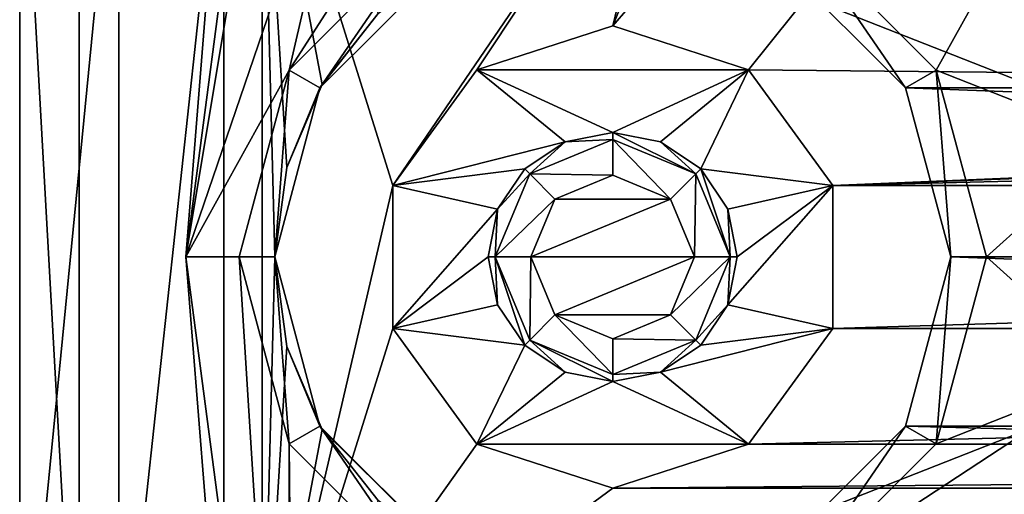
# Model space of a CAD drawing. Header units: millimetres. Extents: x -275 to 275, y -2132 to 836.
# Tile 17 of 83: x -44 to -30, y -1819 to -1812. Entities that reach past the tile are written whole.
import ezdxf

# ---------------------------------------------------------------- set-up
doc = ezdxf.new("R2010")
doc.units = ezdxf.units.MM
doc.header["$LTSCALE"] = 13.670324
for name, color, linetype in [('181', 7, 'CONTINUOUS'), ('183', 7, 'CONTINUOUS'), ('199', 7, 'CONTINUOUS'), ('201', 7, 'CONTINUOUS'), ('210', 7, 'CONTINUOUS'), ('211', 7, 'CONTINUOUS'), ('293', 7, 'CONTINUOUS'), ('294', 7, 'CONTINUOUS'), ('295', 7, 'CONTINUOUS'), ('296', 7, 'CONTINUOUS'), ('297', 7, 'CONTINUOUS'), ('298', 7, 'CONTINUOUS'), ('299', 7, 'CONTINUOUS'), ('300', 7, 'CONTINUOUS'), ('36', 7, 'CONTINUOUS'), ('44', 7, 'CONTINUOUS'), ('45', 7, 'CONTINUOUS'), ('48', 7, 'CONTINUOUS'), ('56', 7, 'CONTINUOUS'), ('85', 7, 'CONTINUOUS'), ('86', 7, 'CONTINUOUS'), ('87', 7, 'CONTINUOUS'), ('88', 7, 'CONTINUOUS'), ('89', 7, 'CONTINUOUS'), ('90', 7, 'CONTINUOUS')]:
    doc.layers.add(name, color=color, linetype=linetype)

msp = doc.modelspace()

# ---------------------------------------------------------------- linework, layer by layer
at = {"layer": '181', "linetype": 'CONTINUOUS'}
for points in [[(-40.563, -1804.608, 64.068), (-42, -1815.5, 64.068), (-40.485, -1806.411, 64.068), (-40.563, -1804.608, 64.068)], [(-40.485, -1806.411, 64.068), (-42, -1815.5, 64.068), (-39.387, -1807.843, 64.068), (-40.485, -1806.411, 64.068)], [(-39.387, -1807.843, 64.068), (-42, -1815.5, 64.068), (-40.547, -1812.875, 64.068), (-39.387, -1807.843, 64.068)], [(-37.666, -1808.386, 64.068), (-39.387, -1807.843, 64.068), (-40.547, -1812.875, 64.068), (-37.666, -1808.386, 64.068)], [(-38.625, -1810.953, 64.068), (-37.666, -1808.386, 64.068), (-40.547, -1812.875, 64.068), (-38.625, -1810.953, 64.068)], [(-31.453, -1812.875, 64.068), (-30.371, -1810.931, 64.068), (-33.375, -1810.953, 64.068), (-31.453, -1812.875, 64.068)], [(-28.936, -1813.866, 64.068), (-30.371, -1810.931, 64.068), (-31.453, -1812.875, 64.068), (-28.936, -1813.866, 64.068)], [(-40.547, -1812.875, 64.068), (-42, -1815.5, 64.068), (-41.25, -1815.5, 64.068), (-40.547, -1812.875, 64.068)], [(-30.75, -1815.5, 64.068), (-28.936, -1813.866, 64.068), (-31.453, -1812.875, 64.068), (-30.75, -1815.5, 64.068)], [(-28.936, -1817.133, 64.068), (-28.936, -1813.866, 64.068), (-30.75, -1815.5, 64.068), (-28.936, -1817.133, 64.068)], [(-42, -1815.5, 64.068), (-40.563, -1826.392, 64.068), (-41.25, -1815.5, 64.068), (-42, -1815.5, 64.068)], [(-41.25, -1815.5, 64.068), (-40.563, -1826.392, 64.068), (-40.547, -1818.125, 64.068), (-41.25, -1815.5, 64.068)], [(-31.453, -1818.125, 64.068), (-28.936, -1817.133, 64.068), (-30.75, -1815.5, 64.068), (-31.453, -1818.125, 64.068)], [(-30.371, -1820.069, 64.068), (-28.936, -1817.133, 64.068), (-33.375, -1820.047, 64.068), (-30.371, -1820.069, 64.068)], [(-33.375, -1820.047, 64.068), (-28.936, -1817.133, 64.068), (-31.453, -1818.125, 64.068), (-33.375, -1820.047, 64.068)], [(-40.563, -1826.392, 64.068), (-40.485, -1824.589, 64.068), (-40.547, -1818.125, 64.068), (-40.563, -1826.392, 64.068)], [(-40.547, -1818.125, 64.068), (-40.485, -1824.589, 64.068), (-38.625, -1820.047, 64.068), (-40.547, -1818.125, 64.068)]]:
    msp.add_3dface(points, dxfattribs=at)
at = {"layer": '183', "linetype": 'CONTINUOUS'}
for points in [[(-42, -1815.5, 64.068), (-40.563, -1804.608, 64.068), (-41.464, -1808.811, 71.068), (-42, -1815.5, 64.068)], [(-41.464, -1822.189, 71.068), (-42, -1815.5, 64.068), (-41.464, -1808.811, 71.068), (-41.464, -1822.189, 71.068)], [(-40.563, -1826.392, 64.068), (-42, -1815.5, 64.068), (-41.464, -1822.189, 71.068), (-40.563, -1826.392, 64.068)]]:
    msp.add_3dface(points, dxfattribs=at)
at = {"layer": '199', "linetype": 'CONTINUOUS'}
for points in [[(-44.333, -1822.771, 69.642), (-42.941, -1808.551, 71.068), (-44.333, -1808.229, 69.642), (-44.333, -1822.771, 69.642)], [(-42.941, -1822.449, 71.068), (-42.941, -1808.551, 71.068), (-44.333, -1822.771, 69.642), (-42.941, -1822.449, 71.068)]]:
    msp.add_3dface(points, dxfattribs=at)
at = {"layer": '201', "linetype": 'CONTINUOUS'}
for points in [[(-41.464, -1808.811, 71.068), (-42.941, -1808.551, 71.068), (-42.941, -1822.449, 71.068), (-41.464, -1808.811, 71.068)], [(-41.464, -1822.189, 71.068), (-41.464, -1808.811, 71.068), (-42.941, -1822.449, 71.068), (-41.464, -1822.189, 71.068)]]:
    msp.add_3dface(points, dxfattribs=at)
at = {"layer": '210', "linetype": 'CONTINUOUS'}
for points in [[(-43.498, -1823.17, 55.209), (-44.333, -1808.229, 69.642), (-43.498, -1807.83, 55.209), (-43.498, -1823.17, 55.209)], [(-44.333, -1822.771, 69.642), (-44.333, -1808.229, 69.642), (-43.498, -1823.17, 55.209), (-44.333, -1822.771, 69.642)]]:
    msp.add_3dface(points, dxfattribs=at)
at = {"layer": '211', "linetype": 'CONTINUOUS'}
for points in [[(-43.498, -1823.17, 55.209), (-43.498, -1807.83, 55.209), (-24, -1815.5, 50.368), (-43.498, -1823.17, 55.209)], [(-24, -1815.5, 50.368), (-43.498, -1807.83, 55.209), (-23.539, -1810.818, 50.368), (-24, -1815.5, 50.368)], [(-23.539, -1820.182, 50.368), (-43.498, -1823.17, 55.209), (-24, -1815.5, 50.368), (-23.539, -1820.182, 50.368)]]:
    msp.add_3dface(points, dxfattribs=at)
at = {"layer": '293', "linetype": 'CONTINUOUS'}
for points in [[(-38.625, -1810.953, 64.068), (-40.547, -1812.875, 64.068), (-38.625, -1810.953, 60.568), (-38.625, -1810.953, 64.068)], [(-38.625, -1810.953, 60.568), (-40.547, -1812.875, 64.068), (-40.547, -1812.875, 60.568), (-38.625, -1810.953, 60.568)], [(-40.547, -1812.875, 64.068), (-41.25, -1815.5, 64.068), (-40.547, -1812.875, 60.568), (-40.547, -1812.875, 64.068)], [(-40.547, -1812.875, 60.568), (-41.25, -1815.5, 64.068), (-41.25, -1815.5, 60.568), (-40.547, -1812.875, 60.568)], [(-41.25, -1815.5, 64.068), (-40.547, -1818.125, 64.068), (-41.25, -1815.5, 60.568), (-41.25, -1815.5, 64.068)], [(-41.25, -1815.5, 60.568), (-40.547, -1818.125, 64.068), (-40.547, -1818.125, 60.568), (-41.25, -1815.5, 60.568)], [(-40.547, -1818.125, 64.068), (-38.625, -1820.047, 64.068), (-40.547, -1818.125, 60.568), (-40.547, -1818.125, 64.068)], [(-40.547, -1818.125, 60.568), (-38.625, -1820.047, 64.068), (-38.625, -1820.047, 60.568), (-40.547, -1818.125, 60.568)]]:
    msp.add_3dface(points, dxfattribs=at)
at = {"layer": '294', "linetype": 'CONTINUOUS'}
for points in [[(-40.114, -1813.125, 60.568), (-38.625, -1810.953, 60.568), (-40.547, -1812.875, 60.568), (-40.114, -1813.125, 60.568)], [(-40.114, -1813.125, 60.568), (-38.375, -1811.386, 60.568), (-38.625, -1810.953, 60.568), (-40.114, -1813.125, 60.568)], [(-33.625, -1811.386, 60.568), (-31.886, -1813.125, 60.568), (-33.375, -1810.953, 60.568), (-33.625, -1811.386, 60.568)], [(-33.375, -1810.953, 60.568), (-31.886, -1813.125, 60.568), (-31.453, -1812.875, 60.568), (-33.375, -1810.953, 60.568)], [(-40.75, -1815.5, 60.568), (-40.547, -1812.875, 60.568), (-41.25, -1815.5, 60.568), (-40.75, -1815.5, 60.568)], [(-40.75, -1815.5, 60.568), (-40.114, -1813.125, 60.568), (-40.547, -1812.875, 60.568), (-40.75, -1815.5, 60.568)], [(-31.886, -1813.125, 60.568), (-31.25, -1815.5, 60.568), (-31.453, -1812.875, 60.568), (-31.886, -1813.125, 60.568)], [(-31.453, -1812.875, 60.568), (-31.25, -1815.5, 60.568), (-30.75, -1815.5, 60.568), (-31.453, -1812.875, 60.568)], [(-36, -1813.75, 60.568), (-36.67, -1813.883, 60.568), (-36, -1813.85, 60.568), (-36, -1813.75, 60.568)], [(-35.33, -1813.883, 60.568), (-36, -1813.75, 60.568), (-34.833, -1814.333, 60.568), (-35.33, -1813.883, 60.568)], [(-34.833, -1814.333, 60.568), (-36, -1813.75, 60.568), (-36, -1813.85, 60.568), (-34.833, -1814.333, 60.568)], [(-36.67, -1813.883, 60.568), (-37.237, -1814.263, 60.568), (-37.167, -1814.333, 60.568), (-36.67, -1813.883, 60.568)], [(-36, -1813.85, 60.568), (-36.67, -1813.883, 60.568), (-37.167, -1814.333, 60.568), (-36, -1813.85, 60.568)], [(-34.763, -1814.263, 60.568), (-35.33, -1813.883, 60.568), (-34.833, -1814.333, 60.568), (-34.763, -1814.263, 60.568)], [(-37.167, -1814.333, 60.568), (-37.617, -1814.83, 60.568), (-37.65, -1815.5, 60.568), (-37.167, -1814.333, 60.568)], [(-37.237, -1814.263, 60.568), (-37.617, -1814.83, 60.568), (-37.167, -1814.333, 60.568), (-37.237, -1814.263, 60.568)], [(-34.35, -1815.5, 60.568), (-34.763, -1814.263, 60.568), (-34.833, -1814.333, 60.568), (-34.35, -1815.5, 60.568)], [(-34.383, -1814.83, 60.568), (-34.763, -1814.263, 60.568), (-34.35, -1815.5, 60.568), (-34.383, -1814.83, 60.568)], [(-37.617, -1814.83, 60.568), (-37.75, -1815.5, 60.568), (-37.65, -1815.5, 60.568), (-37.617, -1814.83, 60.568)], [(-34.25, -1815.5, 60.568), (-34.383, -1814.83, 60.568), (-34.35, -1815.5, 60.568), (-34.25, -1815.5, 60.568)], [(-40.75, -1815.5, 60.568), (-41.25, -1815.5, 60.568), (-40.547, -1818.125, 60.568), (-40.75, -1815.5, 60.568)], [(-40.114, -1817.875, 60.568), (-40.75, -1815.5, 60.568), (-40.547, -1818.125, 60.568), (-40.114, -1817.875, 60.568)], [(-37.75, -1815.5, 60.568), (-37.617, -1816.17, 60.568), (-37.65, -1815.5, 60.568), (-37.75, -1815.5, 60.568)], [(-37.617, -1816.17, 60.568), (-37.237, -1816.737, 60.568), (-37.65, -1815.5, 60.568), (-37.617, -1816.17, 60.568)], [(-37.65, -1815.5, 60.568), (-37.237, -1816.737, 60.568), (-37.167, -1816.667, 60.568), (-37.65, -1815.5, 60.568)], [(-34.833, -1816.667, 60.568), (-34.383, -1816.17, 60.568), (-34.35, -1815.5, 60.568), (-34.833, -1816.667, 60.568)], [(-34.383, -1816.17, 60.568), (-34.25, -1815.5, 60.568), (-34.35, -1815.5, 60.568), (-34.383, -1816.17, 60.568)], [(-31.25, -1815.5, 60.568), (-31.886, -1817.875, 60.568), (-31.453, -1818.125, 60.568), (-31.25, -1815.5, 60.568)], [(-30.75, -1815.5, 60.568), (-31.25, -1815.5, 60.568), (-31.453, -1818.125, 60.568), (-30.75, -1815.5, 60.568)], [(-34.763, -1816.737, 60.568), (-34.383, -1816.17, 60.568), (-34.833, -1816.667, 60.568), (-34.763, -1816.737, 60.568)], [(-37.237, -1816.737, 60.568), (-36.67, -1817.117, 60.568), (-37.167, -1816.667, 60.568), (-37.237, -1816.737, 60.568)], [(-36.67, -1817.117, 60.568), (-36, -1817.25, 60.568), (-37.167, -1816.667, 60.568), (-36.67, -1817.117, 60.568)], [(-36, -1817.25, 60.568), (-36, -1817.15, 60.568), (-37.167, -1816.667, 60.568), (-36, -1817.25, 60.568)], [(-36, -1817.15, 60.568), (-35.33, -1817.117, 60.568), (-34.833, -1816.667, 60.568), (-36, -1817.15, 60.568)], [(-35.33, -1817.117, 60.568), (-34.763, -1816.737, 60.568), (-34.833, -1816.667, 60.568), (-35.33, -1817.117, 60.568)], [(-36, -1817.25, 60.568), (-35.33, -1817.117, 60.568), (-36, -1817.15, 60.568), (-36, -1817.25, 60.568)], [(-40.114, -1817.875, 60.568), (-40.547, -1818.125, 60.568), (-38.625, -1820.047, 60.568), (-40.114, -1817.875, 60.568)], [(-38.375, -1819.614, 60.568), (-40.114, -1817.875, 60.568), (-38.625, -1820.047, 60.568), (-38.375, -1819.614, 60.568)], [(-31.886, -1817.875, 60.568), (-33.625, -1819.614, 60.568), (-33.375, -1820.047, 60.568), (-31.886, -1817.875, 60.568)], [(-31.453, -1818.125, 60.568), (-31.886, -1817.875, 60.568), (-33.375, -1820.047, 60.568), (-31.453, -1818.125, 60.568)]]:
    msp.add_3dface(points, dxfattribs=at)
at = {"layer": '295', "linetype": 'CONTINUOUS'}
for points in [[(-31.453, -1812.875, 64.068), (-33.375, -1810.953, 64.068), (-31.453, -1812.875, 60.568), (-31.453, -1812.875, 64.068)], [(-33.375, -1810.953, 64.068), (-33.375, -1810.953, 60.568), (-31.453, -1812.875, 60.568), (-33.375, -1810.953, 64.068)], [(-30.75, -1815.5, 64.068), (-31.453, -1812.875, 64.068), (-30.75, -1815.5, 60.568), (-30.75, -1815.5, 64.068)], [(-31.453, -1812.875, 64.068), (-31.453, -1812.875, 60.568), (-30.75, -1815.5, 60.568), (-31.453, -1812.875, 64.068)], [(-31.453, -1818.125, 64.068), (-30.75, -1815.5, 64.068), (-31.453, -1818.125, 60.568), (-31.453, -1818.125, 64.068)], [(-30.75, -1815.5, 64.068), (-30.75, -1815.5, 60.568), (-31.453, -1818.125, 60.568), (-30.75, -1815.5, 64.068)], [(-33.375, -1820.047, 64.068), (-31.453, -1818.125, 64.068), (-33.375, -1820.047, 60.568), (-33.375, -1820.047, 64.068)], [(-31.453, -1818.125, 64.068), (-31.453, -1818.125, 60.568), (-33.375, -1820.047, 60.568), (-31.453, -1818.125, 64.068)]]:
    msp.add_3dface(points, dxfattribs=at)
at = {"layer": '296', "linetype": 'CONTINUOUS'}
for points in [[(-34.833, -1814.333, 60.568), (-36, -1813.85, 60.568), (-35.187, -1814.687, 60.068), (-34.833, -1814.333, 60.568)], [(-35.187, -1814.687, 60.068), (-36, -1813.85, 60.568), (-36, -1814.35, 60.068), (-35.187, -1814.687, 60.068)], [(-34.85, -1815.5, 60.068), (-34.833, -1814.333, 60.568), (-35.187, -1814.687, 60.068), (-34.85, -1815.5, 60.068)], [(-34.35, -1815.5, 60.568), (-34.833, -1814.333, 60.568), (-34.85, -1815.5, 60.068), (-34.35, -1815.5, 60.568)], [(-34.833, -1816.667, 60.568), (-34.35, -1815.5, 60.568), (-35.187, -1816.313, 60.068), (-34.833, -1816.667, 60.568)], [(-35.187, -1816.313, 60.068), (-34.35, -1815.5, 60.568), (-34.85, -1815.5, 60.068), (-35.187, -1816.313, 60.068)], [(-36, -1816.65, 60.068), (-34.833, -1816.667, 60.568), (-35.187, -1816.313, 60.068), (-36, -1816.65, 60.068)], [(-36, -1817.15, 60.568), (-34.833, -1816.667, 60.568), (-36, -1816.65, 60.068), (-36, -1817.15, 60.568)]]:
    msp.add_3dface(points, dxfattribs=at)
at = {"layer": '297', "linetype": 'CONTINUOUS'}
for points in [[(-36, -1813.85, 60.568), (-37.167, -1814.333, 60.568), (-36, -1814.35, 60.068), (-36, -1813.85, 60.568)], [(-37.167, -1814.333, 60.568), (-37.65, -1815.5, 60.568), (-36.813, -1814.687, 60.068), (-37.167, -1814.333, 60.568)], [(-36, -1814.35, 60.068), (-37.167, -1814.333, 60.568), (-36.813, -1814.687, 60.068), (-36, -1814.35, 60.068)], [(-36.813, -1814.687, 60.068), (-37.65, -1815.5, 60.568), (-37.15, -1815.5, 60.068), (-36.813, -1814.687, 60.068)], [(-37.65, -1815.5, 60.568), (-37.167, -1816.667, 60.568), (-37.15, -1815.5, 60.068), (-37.65, -1815.5, 60.568)], [(-37.15, -1815.5, 60.068), (-37.167, -1816.667, 60.568), (-36.813, -1816.313, 60.068), (-37.15, -1815.5, 60.068)], [(-37.167, -1816.667, 60.568), (-36, -1817.15, 60.568), (-36.813, -1816.313, 60.068), (-37.167, -1816.667, 60.568)], [(-36, -1817.15, 60.568), (-36, -1816.65, 60.068), (-36.813, -1816.313, 60.068), (-36, -1817.15, 60.568)]]:
    msp.add_3dface(points, dxfattribs=at)
at = {"layer": '298', "linetype": 'CONTINUOUS'}
for points in [[(-36, -1814.35, 60.068), (-36.813, -1814.687, 60.068), (-36, -1814.35, 56.068), (-36, -1814.35, 60.068)], [(-36, -1814.35, 56.068), (-36.813, -1814.687, 60.068), (-36.813, -1814.687, 56.068), (-36, -1814.35, 56.068)], [(-36.813, -1814.687, 60.068), (-37.15, -1815.5, 60.068), (-36.813, -1814.687, 56.068), (-36.813, -1814.687, 60.068)], [(-36.813, -1814.687, 56.068), (-37.15, -1815.5, 60.068), (-37.15, -1815.5, 56.068), (-36.813, -1814.687, 56.068)], [(-37.15, -1815.5, 60.068), (-36.813, -1816.313, 60.068), (-36.813, -1816.313, 56.068), (-37.15, -1815.5, 60.068)], [(-37.15, -1815.5, 56.068), (-37.15, -1815.5, 60.068), (-36.813, -1816.313, 56.068), (-37.15, -1815.5, 56.068)], [(-36.813, -1816.313, 60.068), (-36, -1816.65, 60.068), (-36.813, -1816.313, 56.068), (-36.813, -1816.313, 60.068)], [(-36.813, -1816.313, 56.068), (-36, -1816.65, 60.068), (-36, -1816.65, 56.068), (-36.813, -1816.313, 56.068)]]:
    msp.add_3dface(points, dxfattribs=at)
at = {"layer": '299', "linetype": 'CONTINUOUS'}
for points in [[(-35.187, -1814.687, 60.068), (-36, -1814.35, 60.068), (-35.187, -1814.687, 56.068), (-35.187, -1814.687, 60.068)], [(-36, -1814.35, 60.068), (-36, -1814.35, 56.068), (-35.187, -1814.687, 56.068), (-36, -1814.35, 60.068)], [(-34.85, -1815.5, 60.068), (-35.187, -1814.687, 60.068), (-35.187, -1814.687, 56.068), (-34.85, -1815.5, 60.068)], [(-34.85, -1815.5, 56.068), (-34.85, -1815.5, 60.068), (-35.187, -1814.687, 56.068), (-34.85, -1815.5, 56.068)], [(-35.187, -1816.313, 60.068), (-34.85, -1815.5, 60.068), (-35.187, -1816.313, 56.068), (-35.187, -1816.313, 60.068)], [(-35.187, -1816.313, 56.068), (-34.85, -1815.5, 60.068), (-34.85, -1815.5, 56.068), (-35.187, -1816.313, 56.068)], [(-36, -1816.65, 60.068), (-35.187, -1816.313, 60.068), (-36, -1816.65, 56.068), (-36, -1816.65, 60.068)], [(-36, -1816.65, 56.068), (-35.187, -1816.313, 60.068), (-35.187, -1816.313, 56.068), (-36, -1816.65, 56.068)]]:
    msp.add_3dface(points, dxfattribs=at)
at = {"layer": '300', "linetype": 'CONTINUOUS'}
for points in [[(-36, -1814.35, 56.068), (-36.813, -1814.687, 56.068), (-35.187, -1814.687, 56.068), (-36, -1814.35, 56.068)], [(-36.813, -1814.687, 56.068), (-37.15, -1815.5, 56.068), (-35.187, -1814.687, 56.068), (-36.813, -1814.687, 56.068)], [(-37.15, -1815.5, 56.068), (-34.85, -1815.5, 56.068), (-35.187, -1814.687, 56.068), (-37.15, -1815.5, 56.068)], [(-37.15, -1815.5, 56.068), (-36.813, -1816.313, 56.068), (-34.85, -1815.5, 56.068), (-37.15, -1815.5, 56.068)], [(-36.813, -1816.313, 56.068), (-35.187, -1816.313, 56.068), (-34.85, -1815.5, 56.068), (-36.813, -1816.313, 56.068)], [(-36.813, -1816.313, 56.068), (-36, -1816.65, 56.068), (-35.187, -1816.313, 56.068), (-36.813, -1816.313, 56.068)]]:
    msp.add_3dface(points, dxfattribs=at)
at = {"layer": '36', "linetype": 'CONTINUOUS'}
for points in [[(-34.44, -1808.415, 72.068), (-36, -1812.25, 72.068), (-3, -1774.109, 72.068), (-34.44, -1808.415, 72.068)], [(-36, -1812.25, 72.068), (-34.09, -1812.871, 72.068), (-3, -1774.109, 72.068), (-36, -1812.25, 72.068)], [(-34.09, -1812.871, 72.068), (-1.6, -1813.19, 72.068), (-3, -1774.109, 72.068), (-34.09, -1812.871, 72.068)], [(-34.44, -1808.415, 72.068), (-35.147, -1808.708, 72.068), (-36, -1812.25, 72.068), (-34.44, -1808.415, 72.068)], [(-39.091, -1814.496, 72.068), (-35.147, -1808.708, 72.068), (-40.926, -1808.622, 72.068), (-39.091, -1814.496, 72.068)], [(-40.926, -1822.378, 72.068), (-39.091, -1814.496, 72.068), (-40.926, -1808.622, 72.068), (-40.926, -1822.378, 72.068)], [(-37.91, -1812.871, 72.068), (-35.147, -1808.708, 72.068), (-39.091, -1814.496, 72.068), (-37.91, -1812.871, 72.068)], [(-36, -1812.25, 72.068), (-35.147, -1808.708, 72.068), (-37.91, -1812.871, 72.068), (-36, -1812.25, 72.068)], [(-32.909, -1814.496, 72.068), (-1.6, -1813.19, 72.068), (-34.09, -1812.871, 72.068), (-32.909, -1814.496, 72.068)], [(34.09, -1812.871, 72.068), (1.6, -1813.19, 72.068), (-32.909, -1814.496, 72.068), (34.09, -1812.871, 72.068)], [(32.909, -1814.496, 72.068), (34.09, -1812.871, 72.068), (-32.909, -1814.496, 72.068), (32.909, -1814.496, 72.068)], [(1.6, -1813.19, 72.068), (-1.6, -1813.19, 72.068), (-32.909, -1814.496, 72.068), (1.6, -1813.19, 72.068)], [(-39.091, -1816.504, 72.068), (-39.091, -1814.496, 72.068), (-40.926, -1822.378, 72.068), (-39.091, -1816.504, 72.068)], [(32.909, -1816.504, 72.068), (32.909, -1814.496, 72.068), (-32.909, -1816.504, 72.068), (32.909, -1816.504, 72.068)], [(-32.909, -1816.504, 72.068), (32.909, -1814.496, 72.068), (-32.909, -1814.496, 72.068), (-32.909, -1816.504, 72.068)], [(-37.91, -1818.129, 72.068), (-39.091, -1816.504, 72.068), (-40.926, -1822.378, 72.068), (-37.91, -1818.129, 72.068)], [(34.09, -1818.129, 72.068), (32.909, -1816.504, 72.068), (-34.09, -1818.129, 72.068), (34.09, -1818.129, 72.068)], [(-34.09, -1818.129, 72.068), (32.909, -1816.504, 72.068), (-32.909, -1816.504, 72.068), (-34.09, -1818.129, 72.068)], [(-36, -1818.75, 72.068), (-37.91, -1818.129, 72.068), (-40.926, -1822.378, 72.068), (-36, -1818.75, 72.068)], [(36, -1818.75, 72.068), (34.09, -1818.129, 72.068), (-36, -1818.75, 72.068), (36, -1818.75, 72.068)], [(-36, -1818.75, 72.068), (34.09, -1818.129, 72.068), (-34.09, -1818.129, 72.068), (-36, -1818.75, 72.068)], [(-35.147, -1822.292, 72.068), (36, -1818.75, 72.068), (-40.926, -1822.378, 72.068), (-35.147, -1822.292, 72.068)], [(36, -1818.75, 72.068), (-36, -1818.75, 72.068), (-40.926, -1822.378, 72.068), (36, -1818.75, 72.068)], [(-35.147, -1822.292, 72.068), (35.147, -1822.292, 72.068), (36, -1818.75, 72.068), (-35.147, -1822.292, 72.068)]]:
    msp.add_3dface(points, dxfattribs=at)
at = {"layer": '44', "linetype": 'CONTINUOUS'}
for points in [[(-40.926, -1822.378, 72.068), (-40.926, -1808.622, 72.068), (-40.926, -1822.378, 65.568), (-40.926, -1822.378, 72.068)], [(-40.926, -1822.378, 65.568), (-40.926, -1808.622, 72.068), (-40.926, -1808.622, 65.568), (-40.926, -1822.378, 65.568)]]:
    msp.add_3dface(points, dxfattribs=at)
at = {"layer": '45', "linetype": 'CONTINUOUS'}
for points in [[(-40.926, -1822.378, 65.568), (-40.926, -1808.622, 65.568), (-40.75, -1815.5, 65.568), (-40.926, -1822.378, 65.568)], [(-40.75, -1815.5, 65.568), (-40.926, -1808.622, 65.568), (-40.581, -1814.243, 65.568), (-40.75, -1815.5, 65.568)], [(-40.581, -1814.243, 65.568), (-40.926, -1808.622, 65.568), (-40.084, -1813.075, 65.568), (-40.581, -1814.243, 65.568)], [(-40.084, -1813.075, 65.568), (-40.926, -1808.622, 65.568), (-39.296, -1812.08, 65.568), (-40.084, -1813.075, 65.568)], [(-40.581, -1816.758, 65.568), (-40.926, -1822.378, 65.568), (-40.75, -1815.5, 65.568), (-40.581, -1816.758, 65.568)], [(-40.084, -1817.925, 65.568), (-40.926, -1822.378, 65.568), (-40.581, -1816.758, 65.568), (-40.084, -1817.925, 65.568)], [(-39.296, -1818.92, 65.568), (-40.926, -1822.378, 65.568), (-40.084, -1817.925, 65.568), (-39.296, -1818.92, 65.568)]]:
    msp.add_3dface(points, dxfattribs=at)
at = {"layer": '48', "linetype": 'CONTINUOUS'}
for points in [[(-40.114, -1813.125, 60.568), (-39.296, -1812.08, 65.568), (-38.375, -1811.386, 60.568), (-40.114, -1813.125, 60.568)], [(-40.084, -1813.075, 65.568), (-39.296, -1812.08, 65.568), (-40.114, -1813.125, 60.568), (-40.084, -1813.075, 65.568)], [(-40.581, -1814.243, 65.568), (-40.084, -1813.075, 65.568), (-40.114, -1813.125, 60.568), (-40.581, -1814.243, 65.568)], [(-40.75, -1815.5, 60.568), (-40.581, -1814.243, 65.568), (-40.114, -1813.125, 60.568), (-40.75, -1815.5, 60.568)], [(-40.75, -1815.5, 65.568), (-40.581, -1814.243, 65.568), (-40.75, -1815.5, 60.568), (-40.75, -1815.5, 65.568)], [(-40.581, -1816.758, 65.568), (-40.75, -1815.5, 65.568), (-40.114, -1817.875, 60.568), (-40.581, -1816.758, 65.568)], [(-40.114, -1817.875, 60.568), (-40.75, -1815.5, 65.568), (-40.75, -1815.5, 60.568), (-40.114, -1817.875, 60.568)], [(-40.084, -1817.925, 65.568), (-40.581, -1816.758, 65.568), (-40.114, -1817.875, 60.568), (-40.084, -1817.925, 65.568)], [(-38.375, -1819.614, 60.568), (-40.084, -1817.925, 65.568), (-40.114, -1817.875, 60.568), (-38.375, -1819.614, 60.568)], [(-39.296, -1818.92, 65.568), (-40.084, -1817.925, 65.568), (-38.375, -1819.614, 60.568), (-39.296, -1818.92, 65.568)]]:
    msp.add_3dface(points, dxfattribs=at)
at = {"layer": '56', "linetype": 'CONTINUOUS'}
for points in [[(33.625, -1811.386, 70.068), (31.886, -1813.125, 70.068), (-33.625, -1811.386, 70.068), (33.625, -1811.386, 70.068)], [(-33.625, -1811.386, 70.068), (31.886, -1813.125, 70.068), (-31.886, -1813.125, 70.068), (-33.625, -1811.386, 70.068)], [(31.886, -1813.125, 70.068), (31.25, -1815.5, 70.068), (-31.886, -1813.125, 70.068), (31.886, -1813.125, 70.068)], [(-31.886, -1813.125, 70.068), (31.25, -1815.5, 70.068), (-31.25, -1815.5, 70.068), (-31.886, -1813.125, 70.068)], [(-31.25, -1815.5, 70.068), (31.886, -1817.875, 70.068), (-31.886, -1817.875, 70.068), (-31.25, -1815.5, 70.068)], [(31.25, -1815.5, 70.068), (31.886, -1817.875, 70.068), (-31.25, -1815.5, 70.068), (31.25, -1815.5, 70.068)], [(-31.886, -1817.875, 70.068), (33.625, -1819.614, 70.068), (-33.625, -1819.614, 70.068), (-31.886, -1817.875, 70.068)], [(31.886, -1817.875, 70.068), (33.625, -1819.614, 70.068), (-31.886, -1817.875, 70.068), (31.886, -1817.875, 70.068)]]:
    msp.add_3dface(points, dxfattribs=at)
at = {"layer": '85', "linetype": 'CONTINUOUS'}
for points in [[(-33.625, -1811.386, 70.068), (-31.886, -1813.125, 70.068), (-31.886, -1813.125, 60.568), (-33.625, -1811.386, 70.068)], [(-33.625, -1811.386, 60.568), (-33.625, -1811.386, 70.068), (-31.886, -1813.125, 60.568), (-33.625, -1811.386, 60.568)], [(-31.886, -1813.125, 70.068), (-31.25, -1815.5, 70.068), (-31.25, -1815.5, 60.568), (-31.886, -1813.125, 70.068)], [(-31.886, -1813.125, 60.568), (-31.886, -1813.125, 70.068), (-31.25, -1815.5, 60.568), (-31.886, -1813.125, 60.568)], [(-31.25, -1815.5, 70.068), (-31.886, -1817.875, 70.068), (-31.25, -1815.5, 60.568), (-31.25, -1815.5, 70.068)], [(-31.25, -1815.5, 60.568), (-31.886, -1817.875, 70.068), (-31.886, -1817.875, 60.568), (-31.25, -1815.5, 60.568)], [(-31.886, -1817.875, 70.068), (-33.625, -1819.614, 70.068), (-31.886, -1817.875, 60.568), (-31.886, -1817.875, 70.068)], [(-31.886, -1817.875, 60.568), (-33.625, -1819.614, 70.068), (-33.625, -1819.614, 60.568), (-31.886, -1817.875, 60.568)]]:
    msp.add_3dface(points, dxfattribs=at)
at = {"layer": '86', "linetype": 'CONTINUOUS'}
for points in [[(-36.67, -1813.883, 60.568), (-36, -1813.75, 60.568), (-36.67, -1813.883, 62.568), (-36.67, -1813.883, 60.568)], [(-36.67, -1813.883, 62.568), (-36, -1813.75, 60.568), (-36, -1813.75, 62.568), (-36.67, -1813.883, 62.568)], [(-37.237, -1814.263, 60.568), (-36.67, -1813.883, 60.568), (-36.67, -1813.883, 62.568), (-37.237, -1814.263, 60.568)], [(-37.237, -1814.263, 62.568), (-37.237, -1814.263, 60.568), (-36.67, -1813.883, 62.568), (-37.237, -1814.263, 62.568)], [(-37.617, -1814.83, 60.568), (-37.237, -1814.263, 60.568), (-37.237, -1814.263, 62.568), (-37.617, -1814.83, 60.568)], [(-37.617, -1814.83, 62.568), (-37.617, -1814.83, 60.568), (-37.237, -1814.263, 62.568), (-37.617, -1814.83, 62.568)], [(-37.75, -1815.5, 60.568), (-37.617, -1814.83, 60.568), (-37.75, -1815.5, 62.568), (-37.75, -1815.5, 60.568)], [(-37.75, -1815.5, 62.568), (-37.617, -1814.83, 60.568), (-37.617, -1814.83, 62.568), (-37.75, -1815.5, 62.568)], [(-37.617, -1816.17, 60.568), (-37.75, -1815.5, 60.568), (-37.617, -1816.17, 62.568), (-37.617, -1816.17, 60.568)], [(-37.617, -1816.17, 62.568), (-37.75, -1815.5, 60.568), (-37.75, -1815.5, 62.568), (-37.617, -1816.17, 62.568)], [(-37.237, -1816.737, 60.568), (-37.617, -1816.17, 60.568), (-37.237, -1816.737, 62.568), (-37.237, -1816.737, 60.568)], [(-37.237, -1816.737, 62.568), (-37.617, -1816.17, 60.568), (-37.617, -1816.17, 62.568), (-37.237, -1816.737, 62.568)], [(-36.67, -1817.117, 60.568), (-37.237, -1816.737, 60.568), (-36.67, -1817.117, 62.568), (-36.67, -1817.117, 60.568)], [(-36.67, -1817.117, 62.568), (-37.237, -1816.737, 60.568), (-37.237, -1816.737, 62.568), (-36.67, -1817.117, 62.568)], [(-36, -1817.25, 60.568), (-36.67, -1817.117, 60.568), (-36, -1817.25, 62.568), (-36, -1817.25, 60.568)], [(-36, -1817.25, 62.568), (-36.67, -1817.117, 60.568), (-36.67, -1817.117, 62.568), (-36, -1817.25, 62.568)]]:
    msp.add_3dface(points, dxfattribs=at)
at = {"layer": '87', "linetype": 'CONTINUOUS'}
for points in [[(-36, -1812.25, 62.568), (-37.91, -1812.871, 62.568), (-34.09, -1812.871, 62.568), (-36, -1812.25, 62.568)], [(-39.091, -1814.496, 62.568), (-36.67, -1813.883, 62.568), (-37.91, -1812.871, 62.568), (-39.091, -1814.496, 62.568)], [(-36.67, -1813.883, 62.568), (-36, -1813.75, 62.568), (-37.91, -1812.871, 62.568), (-36.67, -1813.883, 62.568)], [(-37.91, -1812.871, 62.568), (-36, -1813.75, 62.568), (-34.09, -1812.871, 62.568), (-37.91, -1812.871, 62.568)], [(-34.09, -1812.871, 62.568), (-36, -1813.75, 62.568), (-35.33, -1813.883, 62.568), (-34.09, -1812.871, 62.568)], [(-34.763, -1814.263, 62.568), (-34.09, -1812.871, 62.568), (-35.33, -1813.883, 62.568), (-34.763, -1814.263, 62.568)], [(-32.909, -1814.496, 62.568), (-34.09, -1812.871, 62.568), (-34.763, -1814.263, 62.568), (-32.909, -1814.496, 62.568)], [(-37.237, -1814.263, 62.568), (-36.67, -1813.883, 62.568), (-39.091, -1814.496, 62.568), (-37.237, -1814.263, 62.568)], [(-37.617, -1814.83, 62.568), (-37.237, -1814.263, 62.568), (-39.091, -1814.496, 62.568), (-37.617, -1814.83, 62.568)], [(-34.383, -1814.83, 62.568), (-32.909, -1814.496, 62.568), (-34.763, -1814.263, 62.568), (-34.383, -1814.83, 62.568)], [(-39.091, -1816.504, 62.568), (-37.617, -1814.83, 62.568), (-39.091, -1814.496, 62.568), (-39.091, -1816.504, 62.568)], [(-32.909, -1816.504, 62.568), (-32.909, -1814.496, 62.568), (-34.383, -1816.17, 62.568), (-32.909, -1816.504, 62.568)], [(-34.383, -1816.17, 62.568), (-32.909, -1814.496, 62.568), (-34.25, -1815.5, 62.568), (-34.383, -1816.17, 62.568)], [(-34.25, -1815.5, 62.568), (-32.909, -1814.496, 62.568), (-34.383, -1814.83, 62.568), (-34.25, -1815.5, 62.568)], [(-37.75, -1815.5, 62.568), (-37.617, -1814.83, 62.568), (-39.091, -1816.504, 62.568), (-37.75, -1815.5, 62.568)], [(-37.617, -1816.17, 62.568), (-37.75, -1815.5, 62.568), (-39.091, -1816.504, 62.568), (-37.617, -1816.17, 62.568)], [(-37.237, -1816.737, 62.568), (-37.617, -1816.17, 62.568), (-39.091, -1816.504, 62.568), (-37.237, -1816.737, 62.568)], [(-34.763, -1816.737, 62.568), (-32.909, -1816.504, 62.568), (-34.383, -1816.17, 62.568), (-34.763, -1816.737, 62.568)], [(-37.91, -1818.129, 62.568), (-37.237, -1816.737, 62.568), (-39.091, -1816.504, 62.568), (-37.91, -1818.129, 62.568)], [(-34.09, -1818.129, 62.568), (-32.909, -1816.504, 62.568), (-35.33, -1817.117, 62.568), (-34.09, -1818.129, 62.568)], [(-35.33, -1817.117, 62.568), (-32.909, -1816.504, 62.568), (-34.763, -1816.737, 62.568), (-35.33, -1817.117, 62.568)], [(-36.67, -1817.117, 62.568), (-37.237, -1816.737, 62.568), (-37.91, -1818.129, 62.568), (-36.67, -1817.117, 62.568)], [(-36, -1817.25, 62.568), (-36.67, -1817.117, 62.568), (-37.91, -1818.129, 62.568), (-36, -1817.25, 62.568)], [(-36, -1817.25, 62.568), (-34.09, -1818.129, 62.568), (-35.33, -1817.117, 62.568), (-36, -1817.25, 62.568)], [(-36, -1817.25, 62.568), (-37.91, -1818.129, 62.568), (-34.09, -1818.129, 62.568), (-36, -1817.25, 62.568)], [(-37.91, -1818.129, 62.568), (-36, -1818.75, 62.568), (-34.09, -1818.129, 62.568), (-37.91, -1818.129, 62.568)]]:
    msp.add_3dface(points, dxfattribs=at)
at = {"layer": '88', "linetype": 'CONTINUOUS'}
for points in [[(-36, -1812.25, 72.068), (-37.91, -1812.871, 72.068), (-36, -1812.25, 62.568), (-36, -1812.25, 72.068)], [(-37.91, -1812.871, 72.068), (-37.91, -1812.871, 62.568), (-36, -1812.25, 62.568), (-37.91, -1812.871, 72.068)], [(-37.91, -1812.871, 72.068), (-39.091, -1814.496, 72.068), (-37.91, -1812.871, 62.568), (-37.91, -1812.871, 72.068)], [(-39.091, -1814.496, 72.068), (-39.091, -1814.496, 62.568), (-37.91, -1812.871, 62.568), (-39.091, -1814.496, 72.068)], [(-39.091, -1814.496, 72.068), (-39.091, -1816.504, 72.068), (-39.091, -1814.496, 62.568), (-39.091, -1814.496, 72.068)], [(-39.091, -1816.504, 72.068), (-39.091, -1816.504, 62.568), (-39.091, -1814.496, 62.568), (-39.091, -1816.504, 72.068)], [(-39.091, -1816.504, 72.068), (-37.91, -1818.129, 72.068), (-39.091, -1816.504, 62.568), (-39.091, -1816.504, 72.068)], [(-37.91, -1818.129, 72.068), (-37.91, -1818.129, 62.568), (-39.091, -1816.504, 62.568), (-37.91, -1818.129, 72.068)], [(-37.91, -1818.129, 72.068), (-36, -1818.75, 72.068), (-37.91, -1818.129, 62.568), (-37.91, -1818.129, 72.068)], [(-36, -1818.75, 72.068), (-36, -1818.75, 62.568), (-37.91, -1818.129, 62.568), (-36, -1818.75, 72.068)]]:
    msp.add_3dface(points, dxfattribs=at)
at = {"layer": '89', "linetype": 'CONTINUOUS'}
for points in [[(-34.09, -1812.871, 72.068), (-36, -1812.25, 72.068), (-34.09, -1812.871, 62.568), (-34.09, -1812.871, 72.068)], [(-36, -1812.25, 72.068), (-36, -1812.25, 62.568), (-34.09, -1812.871, 62.568), (-36, -1812.25, 72.068)], [(-32.909, -1814.496, 72.068), (-34.09, -1812.871, 72.068), (-32.909, -1814.496, 62.568), (-32.909, -1814.496, 72.068)], [(-34.09, -1812.871, 72.068), (-34.09, -1812.871, 62.568), (-32.909, -1814.496, 62.568), (-34.09, -1812.871, 72.068)], [(-32.909, -1816.504, 72.068), (-32.909, -1814.496, 72.068), (-32.909, -1816.504, 62.568), (-32.909, -1816.504, 72.068)], [(-32.909, -1814.496, 72.068), (-32.909, -1814.496, 62.568), (-32.909, -1816.504, 62.568), (-32.909, -1814.496, 72.068)], [(-34.09, -1818.129, 72.068), (-32.909, -1816.504, 72.068), (-34.09, -1818.129, 62.568), (-34.09, -1818.129, 72.068)], [(-32.909, -1816.504, 72.068), (-32.909, -1816.504, 62.568), (-34.09, -1818.129, 62.568), (-32.909, -1816.504, 72.068)], [(-36, -1818.75, 72.068), (-34.09, -1818.129, 72.068), (-36, -1818.75, 62.568), (-36, -1818.75, 72.068)], [(-36, -1818.75, 62.568), (-34.09, -1818.129, 72.068), (-34.09, -1818.129, 62.568), (-36, -1818.75, 62.568)]]:
    msp.add_3dface(points, dxfattribs=at)
at = {"layer": '90', "linetype": 'CONTINUOUS'}
for points in [[(-36, -1813.75, 62.568), (-36, -1813.75, 60.568), (-35.33, -1813.883, 60.568), (-36, -1813.75, 62.568)], [(-35.33, -1813.883, 62.568), (-36, -1813.75, 62.568), (-35.33, -1813.883, 60.568), (-35.33, -1813.883, 62.568)], [(-34.763, -1814.263, 62.568), (-35.33, -1813.883, 62.568), (-34.763, -1814.263, 60.568), (-34.763, -1814.263, 62.568)], [(-34.763, -1814.263, 60.568), (-35.33, -1813.883, 62.568), (-35.33, -1813.883, 60.568), (-34.763, -1814.263, 60.568)], [(-34.383, -1814.83, 62.568), (-34.763, -1814.263, 62.568), (-34.383, -1814.83, 60.568), (-34.383, -1814.83, 62.568)], [(-34.383, -1814.83, 60.568), (-34.763, -1814.263, 62.568), (-34.763, -1814.263, 60.568), (-34.383, -1814.83, 60.568)], [(-34.25, -1815.5, 62.568), (-34.383, -1814.83, 62.568), (-34.25, -1815.5, 60.568), (-34.25, -1815.5, 62.568)], [(-34.25, -1815.5, 60.568), (-34.383, -1814.83, 62.568), (-34.383, -1814.83, 60.568), (-34.25, -1815.5, 60.568)], [(-34.383, -1816.17, 62.568), (-34.25, -1815.5, 62.568), (-34.383, -1816.17, 60.568), (-34.383, -1816.17, 62.568)], [(-34.383, -1816.17, 60.568), (-34.25, -1815.5, 62.568), (-34.25, -1815.5, 60.568), (-34.383, -1816.17, 60.568)], [(-34.763, -1816.737, 62.568), (-34.383, -1816.17, 62.568), (-34.383, -1816.17, 60.568), (-34.763, -1816.737, 62.568)], [(-34.763, -1816.737, 60.568), (-34.763, -1816.737, 62.568), (-34.383, -1816.17, 60.568), (-34.763, -1816.737, 60.568)], [(-35.33, -1817.117, 62.568), (-34.763, -1816.737, 62.568), (-34.763, -1816.737, 60.568), (-35.33, -1817.117, 62.568)], [(-35.33, -1817.117, 60.568), (-35.33, -1817.117, 62.568), (-34.763, -1816.737, 60.568), (-35.33, -1817.117, 60.568)], [(-36, -1817.25, 60.568), (-36, -1817.25, 62.568), (-35.33, -1817.117, 62.568), (-36, -1817.25, 60.568)], [(-36, -1817.25, 60.568), (-35.33, -1817.117, 62.568), (-35.33, -1817.117, 60.568), (-36, -1817.25, 60.568)]]:
    msp.add_3dface(points, dxfattribs=at)

doc.saveas('drawing.dxf')
